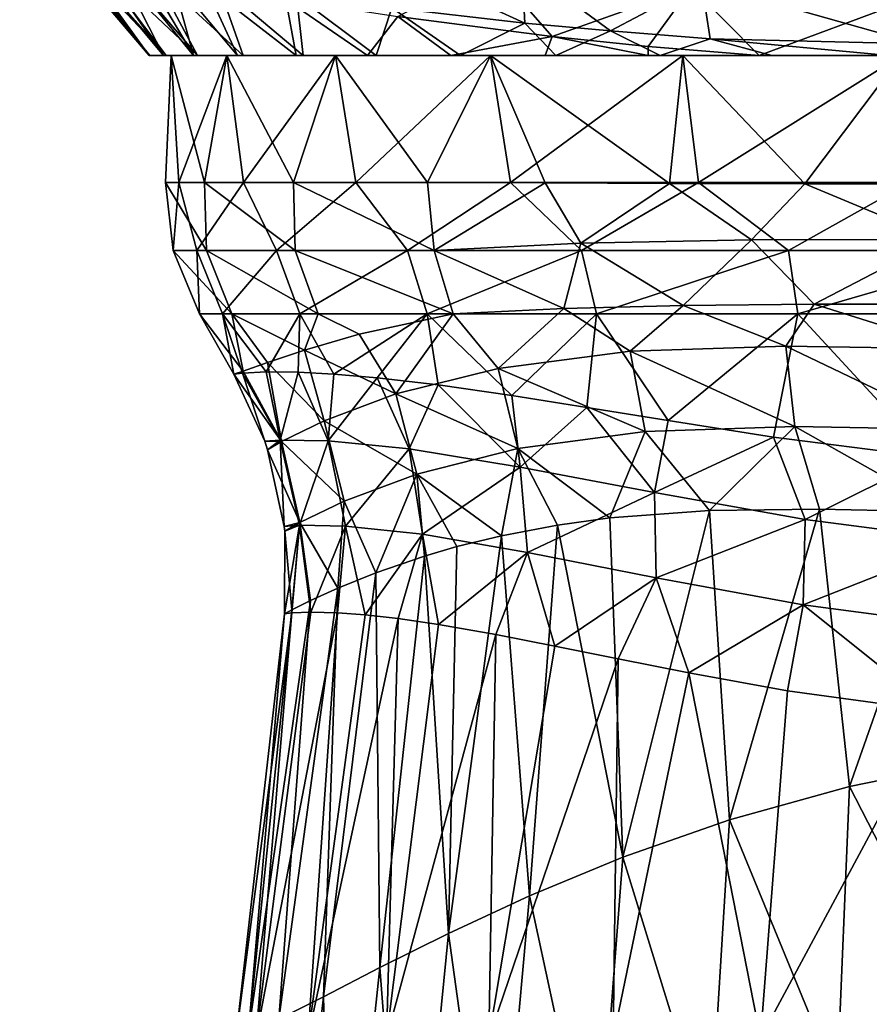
# Model space of a CAD drawing. Header units: millimetres. Extents: x -110 to 119, y -127 to 212.
# Tile 70 of 186: x -17 to -4, y -37 to -22. Entities that reach past the tile are written whole.
import ezdxf

# ---------------------------------------------------------------- set-up
doc = ezdxf.new("R2010")
doc.units = ezdxf.units.MM
doc.header["$LTSCALE"] = 26.699852
for name, color, linetype in [('132', 7, 'CONTINUOUS'), ('133', 7, 'CONTINUOUS'), ('135', 7, 'CONTINUOUS'), ('136', 7, 'CONTINUOUS'), ('139', 7, 'CONTINUOUS'), ('140', 7, 'CONTINUOUS'), ('75', 7, 'CONTINUOUS'), ('76', 7, 'CONTINUOUS'), ('78', 7, 'CONTINUOUS'), ('79', 7, 'CONTINUOUS'), ('83', 7, 'CONTINUOUS'), ('88', 7, 'CONTINUOUS'), ('94', 7, 'CONTINUOUS')]:
    doc.layers.add(name, color=color, linetype=linetype)

msp = doc.modelspace()

# ---------------------------------------------------------------- linework, layer by layer
at = {"layer": '132', "color": 7, "linetype": 'CONTINUOUS', "true_color": 0xa2afbf}
for points in [[(-14.642, -23, 1.778), (-14.642, -23, -1.778), (-14.726, -24.928, 0.848), (-14.642, -23, 1.778)], [(-14.726, -24.928, 0.848), (-14.642, -23, -1.778), (-14.524, -24.928, -2.57), (-14.726, -24.928, 0.848)], [(-14.134, -24.928, 4.219), (-14.642, -23, 1.778), (-14.726, -24.928, 0.848), (-14.134, -24.928, 4.219)], [(-14.642, -23, -1.778), (-13.791, -23, -5.23), (-14.524, -24.928, -2.57), (-14.642, -23, -1.778)], [(-13.791, -23, 5.23), (-14.642, -23, 1.778), (-14.134, -24.928, 4.219), (-13.791, -23, 5.23)], [(-14.524, -24.928, -2.57), (-13.791, -23, -5.23), (-13.541, -24.928, -5.849), (-14.524, -24.928, -2.57)], [(-12.78, -24.928, 7.364), (-13.791, -23, 5.23), (-14.134, -24.928, 4.219), (-12.78, -24.928, 7.364)], [(-13.791, -23, -5.23), (-12.139, -23, -8.379), (-13.541, -24.928, -5.849), (-13.791, -23, -5.23)], [(-12.139, -23, 8.379), (-13.791, -23, 5.23), (-12.78, -24.928, 7.364), (-12.139, -23, 8.379)], [(-13.541, -24.928, -5.849), (-12.139, -23, -8.379), (-11.828, -24.928, -8.813), (-13.541, -24.928, -5.849)], [(-10.739, -24.928, 10.112), (-12.139, -23, 8.379), (-12.78, -24.928, 7.364), (-10.739, -24.928, 10.112)], [(-12.139, -23, -8.379), (-9.781, -23, -11.041), (-11.828, -24.928, -8.813), (-12.139, -23, -8.379)], [(-9.781, -23, 11.041), (-12.139, -23, 8.379), (-10.739, -24.928, 10.112), (-9.781, -23, 11.041)], [(-11.828, -24.928, -8.813), (-9.781, -23, -11.041), (-9.478, -24.928, -11.302), (-11.828, -24.928, -8.813)], [(-8.949, -24.935, 11.725), (-9.781, -23, 11.041), (-10.739, -24.928, 10.112), (-8.949, -24.935, 11.725)], [(-9.781, -23, -11.041), (-6.855, -23, -13.06), (-9.478, -24.928, -11.302), (-9.781, -23, -11.041)], [(-6.855, -23, 13.06), (-9.781, -23, 11.041), (-7.058, -24.946, 12.952), (-6.855, -23, 13.06)], [(-7.058, -24.946, 12.952), (-9.781, -23, 11.041), (-8.949, -24.935, 11.725), (-7.058, -24.946, 12.952)], [(-9.478, -24.928, -11.302), (-6.855, -23, -13.06), (-6.617, -24.928, -13.182), (-9.478, -24.928, -11.302)], [(-5, -24.952, 13.877), (-6.855, -23, 13.06), (-7.058, -24.946, 12.952), (-5, -24.952, 13.877)], [(-6.855, -23, -13.06), (-3.53, -23, -14.321), (-6.617, -24.928, -13.182), (-6.855, -23, -13.06)], [(-3.53, -23, 14.321), (-6.855, -23, 13.06), (-5, -24.952, 13.877), (-3.53, -23, 14.321)], [(-6.617, -24.928, -13.182), (-3.53, -23, -14.321), (-3.4, -24.928, -14.353), (-6.617, -24.928, -13.182)], [(-2.825, -24.953, 14.477), (-3.53, -23, 14.321), (-5, -24.952, 13.877), (-2.825, -24.953, 14.477)]]:
    msp.add_3dface(points, dxfattribs=at)
at = {"layer": '133', "color": 7, "linetype": 'CONTINUOUS', "true_color": 0xa2afbf}
for points in [[(-13.716, -26.928, 3.731), (-14.211, -26.928, 0.295), (-13.543, -27.798, 2.143), (-13.716, -26.928, 3.731)], [(-13.859, -26.928, -3.159), (-13.684, -27.846, 0), (-14.211, -26.928, 0.295), (-13.859, -26.928, -3.159)], [(-14.211, -26.928, 0.295), (-13.684, -27.846, 0), (-13.543, -27.798, 2.143), (-14.211, -26.928, 0.295)], [(-13.553, -27.829, -1.961), (-13.684, -27.846, 0), (-13.859, -26.928, -3.159), (-13.553, -27.829, -1.961)], [(-13.195, -27.811, -3.7), (-13.553, -27.829, -1.961), (-13.859, -26.928, -3.159), (-13.195, -27.811, -3.7)], [(-12.68, -26.928, -6.424), (-13.195, -27.811, -3.7), (-13.859, -26.928, -3.159), (-12.68, -26.928, -6.424)], [(-12.612, -27.478, 5.836), (-13.716, -26.928, 3.731), (-13.172, -27.669, 4.071), (-12.612, -27.478, 5.836)], [(-12.402, -26.928, 6.945), (-13.716, -26.928, 3.731), (-12.612, -27.478, 5.836), (-12.402, -26.928, 6.945)], [(-13.172, -27.669, 4.071), (-13.716, -26.928, 3.731), (-13.543, -27.798, 2.143), (-13.172, -27.669, 4.071)], [(-12.707, -27.815, -5.125), (-13.195, -27.811, -3.7), (-12.68, -26.928, -6.424), (-12.707, -27.815, -5.125)], [(-12.165, -27.843, -6.27), (-12.707, -27.815, -5.125), (-12.68, -26.928, -6.424), (-12.165, -27.843, -6.27)], [(-10.744, -26.928, -9.306), (-12.165, -27.843, -6.27), (-12.68, -26.928, -6.424), (-10.744, -26.928, -9.306)], [(-11.778, -27.235, 7.636), (-12.402, -26.928, 6.945), (-12.612, -27.478, 5.836), (-11.778, -27.235, 7.636)], [(-10.349, -26.928, 9.744), (-12.402, -26.928, 6.945), (-11.778, -27.235, 7.636), (-10.349, -26.928, 9.744)], [(-11.503, -27.899, -7.355), (-12.165, -27.843, -6.27), (-10.744, -26.928, -9.306), (-11.503, -27.899, -7.355)], [(-10.575, -28.01, -8.535), (-11.503, -27.899, -7.355), (-10.744, -26.928, -9.306), (-10.575, -28.01, -8.535)], [(-9.457, -28.172, -9.629), (-10.575, -28.01, -8.535), (-10.744, -26.928, -9.306), (-9.457, -28.172, -9.629)], [(-8.168, -26.928, -11.633), (-9.457, -28.172, -9.629), (-10.744, -26.928, -9.306), (-8.168, -26.928, -11.633)], [(-8.313, -28.351, -10.5), (-9.457, -28.172, -9.629), (-8.168, -26.928, -11.633), (-8.313, -28.351, -10.5)], [(-7.079, -28.551, -11.233), (-8.313, -28.351, -10.5), (-8.168, -26.928, -11.633), (-7.079, -28.551, -11.233)], [(-5.104, -26.928, -13.266), (-7.079, -28.551, -11.233), (-8.168, -26.928, -11.633), (-5.104, -26.928, -13.266)], [(-5.475, -28.804, -11.936), (-7.079, -28.551, -11.233), (-5.104, -26.928, -13.266), (-5.475, -28.804, -11.936)], [(-3.093, -29.11, -12.58), (-5.475, -28.804, -11.936), (-5.104, -26.928, -13.266), (-3.093, -29.11, -12.58)], [(-1.736, -26.928, -14.108), (-3.093, -29.11, -12.58), (-5.104, -26.928, -13.266), (-1.736, -26.928, -14.108)]]:
    msp.add_3dface(points, dxfattribs=at)
at = {"layer": '135', "color": 7, "linetype": 'CONTINUOUS', "true_color": 0xa2afbf}
for points in [[(-13.684, -27.846, 0), (-13.553, -27.829, -1.961), (-13.217, -28.865, 0), (-13.684, -27.846, 0)], [(-13.553, -27.829, -1.961), (-13.195, -27.811, -3.7), (-12.982, -28.847, -2.546), (-13.553, -27.829, -1.961)], [(-13.217, -28.865, 0), (-13.553, -27.829, -1.961), (-12.982, -28.847, -2.546), (-13.217, -28.865, 0)], [(-13.195, -27.811, -3.7), (-12.707, -27.815, -5.125), (-12.982, -28.847, -2.546), (-13.195, -27.811, -3.7)], [(-12.982, -28.847, -2.546), (-12.707, -27.815, -5.125), (-12.25, -28.859, -4.987), (-12.982, -28.847, -2.546)], [(-12.707, -27.815, -5.125), (-12.165, -27.843, -6.27), (-12.25, -28.859, -4.987), (-12.707, -27.815, -5.125)], [(-12.165, -27.843, -6.27), (-11.503, -27.899, -7.355), (-12.25, -28.859, -4.987), (-12.165, -27.843, -6.27)], [(-12.25, -28.859, -4.987), (-11.503, -27.899, -7.355), (-11.016, -28.983, -7.202), (-12.25, -28.859, -4.987)], [(-11.503, -27.899, -7.355), (-10.575, -28.01, -8.535), (-11.016, -28.983, -7.202), (-11.503, -27.899, -7.355)], [(-11.016, -28.983, -7.202), (-10.575, -28.01, -8.535), (-9.328, -29.262, -9.071), (-11.016, -28.983, -7.202)], [(-10.575, -28.01, -8.535), (-9.457, -28.172, -9.629), (-9.328, -29.262, -9.071), (-10.575, -28.01, -8.535)], [(-9.457, -28.172, -9.629), (-8.313, -28.351, -10.5), (-9.328, -29.262, -9.071), (-9.457, -28.172, -9.629)], [(-9.328, -29.262, -9.071), (-8.313, -28.351, -10.5), (-7.285, -29.647, -10.526), (-9.328, -29.262, -9.071)], [(-8.313, -28.351, -10.5), (-7.079, -28.551, -11.233), (-7.285, -29.647, -10.526), (-8.313, -28.351, -10.5)], [(-7.079, -28.551, -11.233), (-5.475, -28.804, -11.936), (-7.285, -29.647, -10.526), (-7.079, -28.551, -11.233)], [(-13.217, -28.865, 0), (-12.982, -28.847, -2.546), (-13.172, -28.997, 0), (-13.217, -28.865, 0)], [(-13.172, -28.997, 0), (-12.982, -28.847, -2.546), (-12.919, -30.162, 0), (-13.172, -28.997, 0)], [(-12.919, -30.162, 0), (-12.982, -28.847, -2.546), (-12.689, -30.144, -2.501), (-12.919, -30.162, 0)], [(-12.982, -28.847, -2.546), (-12.25, -28.859, -4.987), (-12.689, -30.144, -2.501), (-12.982, -28.847, -2.546)], [(-12.689, -30.144, -2.501), (-12.25, -28.859, -4.987), (-11.985, -30.157, -4.863), (-12.689, -30.144, -2.501)], [(-12.25, -28.859, -4.987), (-11.016, -28.983, -7.202), (-11.985, -30.157, -4.863), (-12.25, -28.859, -4.987)], [(-7.285, -29.647, -10.526), (-5.475, -28.804, -11.936), (-4.991, -30.057, -11.541), (-7.285, -29.647, -10.526)], [(-5.475, -28.804, -11.936), (-3.093, -29.11, -12.58), (-4.991, -30.057, -11.541), (-5.475, -28.804, -11.936)], [(-11.985, -30.157, -4.863), (-11.016, -28.983, -7.202), (-10.815, -30.281, -6.99), (-11.985, -30.157, -4.863)], [(-11.016, -28.983, -7.202), (-9.328, -29.262, -9.071), (-10.815, -30.281, -6.99), (-11.016, -28.983, -7.202)], [(-4.991, -30.057, -11.541), (-3.093, -29.11, -12.58), (-2.537, -30.375, -12.131), (-4.991, -30.057, -11.541)], [(-10.815, -30.281, -6.99), (-9.328, -29.262, -9.071), (-9.218, -30.559, -8.796), (-10.815, -30.281, -6.99)], [(-9.328, -29.262, -9.071), (-7.285, -29.647, -10.526), (-9.218, -30.559, -8.796), (-9.328, -29.262, -9.071)], [(-9.218, -30.559, -8.796), (-7.285, -29.647, -10.526), (-7.262, -30.944, -10.228), (-9.218, -30.559, -8.796)], [(-7.285, -29.647, -10.526), (-4.991, -30.057, -11.541), (-7.262, -30.944, -10.228), (-7.285, -29.647, -10.526)], [(-7.262, -30.944, -10.228), (-4.991, -30.057, -11.541), (-5.024, -31.356, -11.254), (-7.262, -30.944, -10.228)], [(-4.991, -30.057, -11.541), (-2.537, -30.375, -12.131), (-5.024, -31.356, -11.254), (-4.991, -30.057, -11.541)], [(-12.919, -30.162, 0), (-12.689, -30.144, -2.501), (-12.912, -30.231, 0), (-12.919, -30.162, 0)], [(-12.804, -31.478, -1.76), (-12.915, -31.49), (-12.689, -30.144, -2.501), (-12.804, -31.478, -1.76)], [(-12.689, -30.144, -2.501), (-12.915, -31.49), (-12.912, -30.231, 0), (-12.689, -30.144, -2.501)], [(-12.517, -31.468, -3.264), (-12.804, -31.478, -1.76), (-12.689, -30.144, -2.501), (-12.517, -31.468, -3.264)], [(-12.517, -31.468, -3.264), (-12.689, -30.144, -2.501), (-11.985, -30.157, -4.863), (-12.517, -31.468, -3.264)], [(-12.108, -31.478, -4.556), (-12.517, -31.468, -3.264), (-11.985, -30.157, -4.863), (-12.108, -31.478, -4.556)], [(-11.689, -31.508, -5.522), (-12.108, -31.478, -4.556), (-11.985, -30.157, -4.863), (-11.689, -31.508, -5.522)], [(-11.689, -31.508, -5.522), (-11.985, -30.157, -4.863), (-10.815, -30.281, -6.99), (-11.689, -31.508, -5.522)], [(-11.188, -31.562, -6.435), (-11.689, -31.508, -5.522), (-10.815, -30.281, -6.99), (-11.188, -31.562, -6.435)], [(-10.571, -31.652, -7.338), (-11.188, -31.562, -6.435), (-10.815, -30.281, -6.99), (-10.571, -31.652, -7.338)], [(-10.571, -31.652, -7.338), (-10.815, -30.281, -6.99), (-9.218, -30.559, -8.796), (-10.571, -31.652, -7.338)], [(-5.024, -31.356, -11.254), (-2.537, -30.375, -12.131), (-2.576, -31.679, -11.868), (-5.024, -31.356, -11.254)], [(-9.701, -31.807, -8.349), (-10.571, -31.652, -7.338), (-9.218, -30.559, -8.796), (-9.701, -31.807, -8.349)], [(-8.802, -31.981, -9.179), (-9.701, -31.807, -8.349), (-9.218, -30.559, -8.796), (-8.802, -31.981, -9.179)], [(-8.802, -31.981, -9.179), (-9.218, -30.559, -8.796), (-7.262, -30.944, -10.228), (-8.802, -31.981, -9.179)], [(-7.839, -32.175, -9.897), (-8.802, -31.981, -9.179), (-7.262, -30.944, -10.228), (-7.839, -32.175, -9.897)], [(-6.763, -32.388, -10.535), (-7.839, -32.175, -9.897), (-7.262, -30.944, -10.228), (-6.763, -32.388, -10.535)], [(-6.763, -32.388, -10.535), (-7.262, -30.944, -10.228), (-5.024, -31.356, -11.254), (-6.763, -32.388, -10.535)], [(-5.261, -32.66, -11.205), (-6.763, -32.388, -10.535), (-5.024, -31.356, -11.254), (-5.261, -32.66, -11.205)], [(-2.999, -32.97, -11.833), (-5.261, -32.66, -11.205), (-5.024, -31.356, -11.254), (-2.999, -32.97, -11.833)], [(-2.999, -32.97, -11.833), (-5.024, -31.356, -11.254), (-2.576, -31.679, -11.868), (-2.999, -32.97, -11.833)]]:
    msp.add_3dface(points, dxfattribs=at)
at = {"layer": '136', "color": 7, "linetype": 'CONTINUOUS', "true_color": 0xa2afbf}
for points in [[(-8.665, -26.844, 11.332), (-7.658, -27.498, 11.687), (-6.849, -26.799, 12.547), (-8.665, -26.844, 11.332)], [(-7.658, -27.498, 11.687), (-5.289, -27.42, 12.987), (-6.849, -26.799, 12.547), (-7.658, -27.498, 11.687)], [(-6.849, -26.799, 12.547), (-5.289, -27.42, 12.987), (-4.854, -26.781, 13.459), (-6.849, -26.799, 12.547)], [(-5.289, -27.42, 12.987), (-2.694, -27.461, 13.749), (-4.854, -26.781, 13.459), (-5.289, -27.42, 12.987)], [(-4.854, -26.781, 13.459), (-2.694, -27.461, 13.749), (-2.739, -26.779, 14.044), (-4.854, -26.781, 13.459)], [(-10.349, -26.928, 9.744), (-11.778, -27.235, 7.636), (-11.22, -28.147, 7.715), (-10.349, -26.928, 9.744)], [(-9.662, -27.76, 9.891), (-10.349, -26.928, 9.744), (-11.22, -28.147, 7.715), (-9.662, -27.76, 9.891)], [(-10.349, -26.928, 9.744), (-9.662, -27.76, 9.891), (-8.665, -26.844, 11.332), (-10.349, -26.928, 9.744)], [(-9.662, -27.76, 9.891), (-7.658, -27.498, 11.687), (-8.665, -26.844, 11.332), (-9.662, -27.76, 9.891)], [(-11.778, -27.235, 7.636), (-12.612, -27.478, 5.836), (-11.22, -28.147, 7.715), (-11.778, -27.235, 7.636)], [(-12.612, -27.478, 5.836), (-13.172, -27.669, 4.071), (-12.314, -28.556, 5.278), (-12.612, -27.478, 5.836)], [(-11.22, -28.147, 7.715), (-12.612, -27.478, 5.836), (-12.314, -28.556, 5.278), (-11.22, -28.147, 7.715)], [(-7.658, -27.498, 11.687), (-9.662, -27.76, 9.891), (-7.429, -28.716, 11.452), (-7.658, -27.498, 11.687)], [(-5.289, -27.42, 12.987), (-7.658, -27.498, 11.687), (-5.152, -28.64, 12.7), (-5.289, -27.42, 12.987)], [(-5.152, -28.64, 12.7), (-7.658, -27.498, 11.687), (-7.429, -28.716, 11.452), (-5.152, -28.64, 12.7)], [(-2.638, -28.685, 13.449), (-5.289, -27.42, 12.987), (-5.152, -28.64, 12.7), (-2.638, -28.685, 13.449)], [(-2.694, -27.461, 13.749), (-5.289, -27.42, 12.987), (-2.638, -28.685, 13.449), (-2.694, -27.461, 13.749)], [(-13.172, -27.669, 4.071), (-13.543, -27.798, 2.143), (-12.959, -28.871, 2.678), (-13.172, -27.669, 4.071)], [(-12.314, -28.556, 5.278), (-13.172, -27.669, 4.071), (-12.959, -28.871, 2.678), (-12.314, -28.556, 5.278)], [(-13.543, -27.798, 2.143), (-13.684, -27.846, 0), (-12.959, -28.871, 2.678), (-13.543, -27.798, 2.143)], [(-13.684, -27.846, 0), (-13.217, -28.865, 0), (-12.959, -28.871, 2.678), (-13.684, -27.846, 0)], [(-9.662, -27.76, 9.891), (-11.22, -28.147, 7.715), (-9.364, -28.977, 9.744), (-9.662, -27.76, 9.891)], [(-7.429, -28.716, 11.452), (-9.662, -27.76, 9.891), (-9.364, -28.977, 9.744), (-7.429, -28.716, 11.452)], [(-11.22, -28.147, 7.715), (-12.314, -28.556, 5.278), (-10.9, -29.365, 7.653), (-11.22, -28.147, 7.715)], [(-9.364, -28.977, 9.744), (-11.22, -28.147, 7.715), (-10.9, -29.365, 7.653), (-9.364, -28.977, 9.744)], [(-12.314, -28.556, 5.278), (-12.959, -28.871, 2.678), (-12.008, -29.779, 5.27), (-12.314, -28.556, 5.278)], [(-10.9, -29.365, 7.653), (-12.314, -28.556, 5.278), (-12.008, -29.779, 5.27), (-10.9, -29.365, 7.653)], [(-7.967, -30.031, 10.972), (-7.429, -28.716, 11.452), (-9.364, -28.977, 9.744), (-7.967, -30.031, 10.972)], [(-7.967, -30.031, 10.972), (-6.448, -29.92, 12.001), (-7.429, -28.716, 11.452), (-7.967, -30.031, 10.972)], [(-6.448, -29.92, 12.001), (-5.152, -28.64, 12.7), (-7.429, -28.716, 11.452), (-6.448, -29.92, 12.001)], [(-6.448, -29.92, 12.001), (-4.777, -29.899, 12.791), (-5.152, -28.64, 12.7), (-6.448, -29.92, 12.001)], [(-4.777, -29.899, 12.791), (-2.85, -29.937, 13.362), (-5.152, -28.64, 12.7), (-4.777, -29.899, 12.791)], [(-2.85, -29.937, 13.362), (-2.638, -28.685, 13.449), (-5.152, -28.64, 12.7), (-2.85, -29.937, 13.362)], [(-13.217, -28.865, 0), (-13.172, -28.997, 0), (-12.959, -28.871, 2.678), (-13.217, -28.865, 0)], [(-12.959, -28.871, 2.678), (-13.172, -28.997, 0), (-12.683, -30.102, 2.68), (-12.959, -28.871, 2.678)], [(-12.008, -29.779, 5.27), (-12.959, -28.871, 2.678), (-12.683, -30.102, 2.68), (-12.008, -29.779, 5.27)], [(-13.172, -28.997, 0), (-12.919, -30.162, 0), (-12.683, -30.102, 2.68), (-13.172, -28.997, 0)], [(-9.613, -30.304, 9.376), (-9.364, -28.977, 9.744), (-10.9, -29.365, 7.653), (-9.613, -30.304, 9.376)], [(-9.613, -30.304, 9.376), (-8.761, -30.142, 10.278), (-9.364, -28.977, 9.744), (-9.613, -30.304, 9.376)], [(-8.761, -30.142, 10.278), (-7.967, -30.031, 10.972), (-9.364, -28.977, 9.744), (-8.761, -30.142, 10.278)], [(-11.525, -30.866, 6.371), (-10.9, -29.365, 7.653), (-12.008, -29.779, 5.27), (-11.525, -30.866, 6.371)], [(-11.525, -30.866, 6.371), (-10.786, -30.612, 7.756), (-10.9, -29.365, 7.653), (-11.525, -30.866, 6.371)], [(-10.786, -30.612, 7.756), (-10.292, -30.469, 8.504), (-10.9, -29.365, 7.653), (-10.786, -30.612, 7.756)], [(-10.292, -30.469, 8.504), (-9.613, -30.304, 9.376), (-10.9, -29.365, 7.653), (-10.292, -30.469, 8.504)], [(-12.103, -31.099, 4.918), (-12.008, -29.779, 5.27), (-12.683, -30.102, 2.68), (-12.103, -31.099, 4.918)], [(-12.103, -31.099, 4.918), (-11.525, -30.866, 6.371), (-12.008, -29.779, 5.27), (-12.103, -31.099, 4.918)], [(-12.919, -30.162, 0), (-12.912, -30.231, 0), (-12.683, -30.102, 2.68), (-12.919, -30.162, 0)], [(-12.912, -30.231, 0), (-12.805, -31.43, 1.817), (-12.683, -30.102, 2.68), (-12.912, -30.231, 0)], [(-12.805, -31.43, 1.817), (-12.518, -31.288, 3.451), (-12.683, -30.102, 2.68), (-12.805, -31.43, 1.817)], [(-12.518, -31.288, 3.451), (-12.103, -31.099, 4.918), (-12.683, -30.102, 2.68), (-12.518, -31.288, 3.451)], [(-12.915, -31.49), (-12.805, -31.43, 1.817), (-12.912, -30.231, 0), (-12.915, -31.49)]]:
    msp.add_3dface(points, dxfattribs=at)
at = {"layer": '139', "color": 7, "linetype": 'CONTINUOUS', "true_color": 0xa2afbf}
for points in [[(-14.134, -24.928, 4.219), (-14.726, -24.928, 0.848), (-14.101, -25.963, 3.836), (-14.134, -24.928, 4.219)], [(-14.726, -24.928, 0.848), (-14.524, -24.928, -2.57), (-14.611, -25.963, 0.303), (-14.726, -24.928, 0.848)], [(-14.726, -24.928, 0.848), (-14.611, -25.963, 0.303), (-14.101, -25.963, 3.836), (-14.726, -24.928, 0.848)], [(-14.524, -24.928, -2.57), (-14.248, -25.963, -3.247), (-14.611, -25.963, 0.303), (-14.524, -24.928, -2.57)], [(-14.524, -24.928, -2.57), (-13.541, -24.928, -5.849), (-14.248, -25.963, -3.247), (-14.524, -24.928, -2.57)], [(-13.541, -24.928, -5.849), (-13.036, -25.963, -6.605), (-14.248, -25.963, -3.247), (-13.541, -24.928, -5.849)], [(-12.78, -24.928, 7.364), (-14.134, -24.928, 4.219), (-12.751, -25.963, 7.14), (-12.78, -24.928, 7.364)], [(-14.134, -24.928, 4.219), (-14.101, -25.963, 3.836), (-12.751, -25.963, 7.14), (-14.134, -24.928, 4.219)], [(-13.541, -24.928, -5.849), (-11.828, -24.928, -8.813), (-13.036, -25.963, -6.605), (-13.541, -24.928, -5.849)], [(-11.828, -24.928, -8.813), (-11.046, -25.963, -9.568), (-13.036, -25.963, -6.605), (-11.828, -24.928, -8.813)], [(-10.739, -24.928, 10.112), (-12.78, -24.928, 7.364), (-10.639, -25.963, 10.018), (-10.739, -24.928, 10.112)], [(-12.78, -24.928, 7.364), (-12.751, -25.963, 7.14), (-10.639, -25.963, 10.018), (-12.78, -24.928, 7.364)], [(-11.828, -24.928, -8.813), (-9.478, -24.928, -11.302), (-11.046, -25.963, -9.568), (-11.828, -24.928, -8.813)], [(-9.478, -24.928, -11.302), (-8.397, -25.963, -11.96), (-11.046, -25.963, -9.568), (-9.478, -24.928, -11.302)], [(-9.478, -24.928, -11.302), (-6.617, -24.928, -13.182), (-8.397, -25.963, -11.96), (-9.478, -24.928, -11.302)], [(-6.617, -24.928, -13.182), (-5.247, -25.963, -13.639), (-8.397, -25.963, -11.96), (-6.617, -24.928, -13.182)], [(-6.617, -24.928, -13.182), (-3.4, -24.928, -14.353), (-5.247, -25.963, -13.639), (-6.617, -24.928, -13.182)], [(-3.4, -24.928, -14.353), (-1.785, -25.963, -14.504), (-5.247, -25.963, -13.639), (-3.4, -24.928, -14.353)], [(-14.611, -25.963, 0.303), (-13.716, -26.928, 3.731), (-14.101, -25.963, 3.836), (-14.611, -25.963, 0.303)], [(-14.248, -25.963, -3.247), (-14.211, -26.928, 0.295), (-14.611, -25.963, 0.303), (-14.248, -25.963, -3.247)], [(-14.211, -26.928, 0.295), (-13.716, -26.928, 3.731), (-14.611, -25.963, 0.303), (-14.211, -26.928, 0.295)], [(-13.036, -25.963, -6.605), (-13.859, -26.928, -3.159), (-14.248, -25.963, -3.247), (-13.036, -25.963, -6.605)], [(-13.859, -26.928, -3.159), (-14.211, -26.928, 0.295), (-14.248, -25.963, -3.247), (-13.859, -26.928, -3.159)], [(-14.101, -25.963, 3.836), (-12.402, -26.928, 6.945), (-12.751, -25.963, 7.14), (-14.101, -25.963, 3.836)], [(-13.716, -26.928, 3.731), (-12.402, -26.928, 6.945), (-14.101, -25.963, 3.836), (-13.716, -26.928, 3.731)], [(-12.68, -26.928, -6.424), (-13.859, -26.928, -3.159), (-13.036, -25.963, -6.605), (-12.68, -26.928, -6.424)], [(-11.046, -25.963, -9.568), (-12.68, -26.928, -6.424), (-13.036, -25.963, -6.605), (-11.046, -25.963, -9.568)], [(-12.751, -25.963, 7.14), (-10.349, -26.928, 9.744), (-10.639, -25.963, 10.018), (-12.751, -25.963, 7.14)], [(-12.402, -26.928, 6.945), (-10.349, -26.928, 9.744), (-12.751, -25.963, 7.14), (-12.402, -26.928, 6.945)], [(-10.744, -26.928, -9.306), (-12.68, -26.928, -6.424), (-11.046, -25.963, -9.568), (-10.744, -26.928, -9.306)], [(-8.397, -25.963, -11.96), (-10.744, -26.928, -9.306), (-11.046, -25.963, -9.568), (-8.397, -25.963, -11.96)], [(-8.168, -26.928, -11.633), (-10.744, -26.928, -9.306), (-8.397, -25.963, -11.96), (-8.168, -26.928, -11.633)], [(-5.247, -25.963, -13.639), (-8.168, -26.928, -11.633), (-8.397, -25.963, -11.96), (-5.247, -25.963, -13.639)], [(-5.104, -26.928, -13.266), (-8.168, -26.928, -11.633), (-5.247, -25.963, -13.639), (-5.104, -26.928, -13.266)], [(-1.785, -25.963, -14.504), (-5.104, -26.928, -13.266), (-5.247, -25.963, -13.639), (-1.785, -25.963, -14.504)], [(-1.736, -26.928, -14.108), (-5.104, -26.928, -13.266), (-1.785, -25.963, -14.504), (-1.736, -26.928, -14.108)]]:
    msp.add_3dface(points, dxfattribs=at)
at = {"layer": '140', "color": 7, "linetype": 'CONTINUOUS', "true_color": 0xa2afbf}
for points in [[(-8.949, -24.935, 11.725), (-10.739, -24.928, 10.112), (-10.639, -25.963, 10.018), (-8.949, -24.935, 11.725)], [(-8.949, -24.935, 11.725), (-10.639, -25.963, 10.018), (-8.407, -25.852, 11.991), (-8.949, -24.935, 11.725)], [(-7.058, -24.946, 12.952), (-8.949, -24.935, 11.725), (-8.407, -25.852, 11.991), (-7.058, -24.946, 12.952)], [(-7.058, -24.946, 12.952), (-8.407, -25.852, 11.991), (-5.811, -25.803, 13.457), (-7.058, -24.946, 12.952)], [(-5, -24.952, 13.877), (-7.058, -24.946, 12.952), (-5.811, -25.803, 13.457), (-5, -24.952, 13.877)], [(-5, -24.952, 13.877), (-5.811, -25.803, 13.457), (-2.967, -25.795, 14.357), (-5, -24.952, 13.877)], [(-2.825, -24.953, 14.477), (-5, -24.952, 13.877), (-2.967, -25.795, 14.357), (-2.825, -24.953, 14.477)], [(-10.639, -25.963, 10.018), (-8.665, -26.844, 11.332), (-8.407, -25.852, 11.991), (-10.639, -25.963, 10.018)], [(-8.665, -26.844, 11.332), (-6.849, -26.799, 12.547), (-8.407, -25.852, 11.991), (-8.665, -26.844, 11.332)], [(-8.407, -25.852, 11.991), (-6.849, -26.799, 12.547), (-5.811, -25.803, 13.457), (-8.407, -25.852, 11.991)], [(-6.849, -26.799, 12.547), (-4.854, -26.781, 13.459), (-5.811, -25.803, 13.457), (-6.849, -26.799, 12.547)], [(-5.811, -25.803, 13.457), (-4.854, -26.781, 13.459), (-2.967, -25.795, 14.357), (-5.811, -25.803, 13.457)], [(-4.854, -26.781, 13.459), (-2.739, -26.779, 14.044), (-2.967, -25.795, 14.357), (-4.854, -26.781, 13.459)], [(-10.349, -26.928, 9.744), (-8.665, -26.844, 11.332), (-10.639, -25.963, 10.018), (-10.349, -26.928, 9.744)]]:
    msp.add_3dface(points, dxfattribs=at)
at = {"layer": '75', "color": 7, "linetype": 'CONTINUOUS', "true_color": 0xa2afbf}
for points in [[(-14.976, -23, -0.838), (-14.755, -23, -2.702), (-14.964, -23, 1.035), (-14.976, -23, -0.838)], [(-14.964, -23, 1.035), (-14.755, -23, -2.702), (-14.718, -23, 2.895), (-14.964, -23, 1.035)], [(-14.755, -23, -2.702), (-14.302, -23, -4.521), (-14.718, -23, 2.895), (-14.755, -23, -2.702)], [(-14.718, -23, 2.895), (-14.302, -23, -4.521), (-14.241, -23, 4.711), (-14.718, -23, 2.895)], [(-14.302, -23, -4.521), (-13.628, -23, -6.268), (-14.241, -23, 4.711), (-14.302, -23, -4.521)], [(-14.241, -23, 4.711), (-13.628, -23, -6.268), (-13.543, -23, 6.448), (-14.241, -23, 4.711)], [(-13.628, -23, -6.268), (-12.737, -23, -7.922), (-13.543, -23, 6.448), (-13.628, -23, -6.268)], [(-13.543, -23, 6.448), (-12.737, -23, -7.922), (-12.631, -23, 8.091), (-13.543, -23, 6.448)], [(-11.651, -23, -9.447), (-12.5, -23), (-12.737, -23, -7.922), (-11.651, -23, -9.447)], [(-12.737, -23, -7.922), (-12.5, -23), (-12.631, -23, 8.091), (-12.737, -23, -7.922)], [(-12.5, -23), (-12.074, -23, 3.233), (-12.631, -23, 8.091), (-12.5, -23)], [(-12.631, -23, 8.091), (-12.074, -23, 3.233), (-11.523, -23, 9.603), (-12.631, -23, 8.091)], [(-12.074, -23, -3.233), (-12.5, -23), (-11.651, -23, -9.447), (-12.074, -23, -3.233)], [(-12.074, -23, 3.233), (-10.826, -23, 6.248), (-11.523, -23, 9.603), (-12.074, -23, 3.233)], [(-10.826, -23, -6.248), (-12.074, -23, -3.233), (-11.651, -23, -9.447), (-10.826, -23, -6.248)], [(-10.382, -23, -10.827), (-10.826, -23, -6.248), (-11.651, -23, -9.447), (-10.382, -23, -10.827)], [(-11.523, -23, 9.603), (-10.826, -23, 6.248), (-10.236, -23, 10.965), (-11.523, -23, 9.603)], [(-10.826, -23, 6.248), (-8.838, -23, 8.838), (-10.236, -23, 10.965), (-10.826, -23, 6.248)], [(-8.838, -23, -8.838), (-10.826, -23, -6.248), (-8.948, -23, -12.039), (-8.838, -23, -8.838)], [(-8.948, -23, -12.039), (-10.826, -23, -6.248), (-10.382, -23, -10.827), (-8.948, -23, -12.039)], [(-10.236, -23, 10.965), (-8.838, -23, 8.838), (-8.785, -23, 12.158), (-10.236, -23, 10.965)], [(-7.383, -23, -13.057), (-8.838, -23, -8.838), (-8.948, -23, -12.039), (-7.383, -23, -13.057)], [(-8.838, -23, 8.838), (-6.248, -23, 10.826), (-8.785, -23, 12.158), (-8.838, -23, 8.838)], [(-6.248, -23, -10.826), (-8.838, -23, -8.838), (-7.383, -23, -13.057), (-6.248, -23, -10.826)], [(-8.785, -23, 12.158), (-6.248, -23, 10.826), (-7.2, -23, 13.158), (-8.785, -23, 12.158)], [(-5.691, -23, -13.879), (-6.248, -23, -10.826), (-7.383, -23, -13.057), (-5.691, -23, -13.879)], [(-7.2, -23, 13.158), (-6.248, -23, 10.826), (-5.503, -23, 13.954), (-7.2, -23, 13.158)], [(-6.248, -23, 10.826), (-3.233, -23, 12.074), (-5.503, -23, 13.954), (-6.248, -23, 10.826)], [(-3.233, -23, -12.074), (-6.248, -23, -10.826), (-5.691, -23, -13.879), (-3.233, -23, -12.074)], [(-2.928, -23, -14.705), (-3.233, -23, -12.074), (-5.691, -23, -13.879), (-2.928, -23, -14.705)], [(-5.503, -23, 13.954), (-3.233, -23, 12.074), (-3.715, -23, 14.532), (-5.503, -23, 13.954)]]:
    msp.add_3dface(points, dxfattribs=at)
at = {"layer": '76', "color": 7, "linetype": 'CONTINUOUS', "true_color": 0xa2afbf}
for points in [[(-14.976, -23, -0.838), (-14.964, -23, 1.035), (-16.944, -20.681, -0.243), (-14.976, -23, -0.838)], [(-16.829, -20.717, -1.71), (-14.976, -23, -0.838), (-16.944, -20.681, -0.243), (-16.829, -20.717, -1.71)], [(-16.944, -20.681, -0.243), (-14.964, -23, 1.035), (-16.936, -20.692, -0.122), (-16.944, -20.681, -0.243)], [(-16.936, -20.692, -0.122), (-14.964, -23, 1.035), (-16.926, -20.705), (-16.936, -20.692, -0.122)], [(-16.926, -20.705), (-14.964, -23, 1.035), (-16.592, -21.006, 1.646), (-16.926, -20.705)], [(-16.614, -20.854, -2.493), (-14.976, -23, -0.838), (-16.829, -20.717, -1.71), (-16.614, -20.854, -2.493)], [(-16.445, -20.964, -2.953), (-14.976, -23, -0.838), (-16.614, -20.854, -2.493), (-16.445, -20.964, -2.953)], [(-14.755, -23, -2.702), (-14.976, -23, -0.838), (-16.445, -20.964, -2.953), (-14.755, -23, -2.702)], [(-15.992, -21.235, -3.988), (-14.755, -23, -2.702), (-16.445, -20.964, -2.953), (-15.992, -21.235, -3.988)], [(-14.964, -23, 1.035), (-14.718, -23, 2.895), (-16.592, -21.006, 1.646), (-14.964, -23, 1.035)], [(-16.592, -21.006, 1.646), (-14.718, -23, 2.895), (-16.289, -21.217, 2.609), (-16.592, -21.006, 1.646)], [(-16.289, -21.217, 2.609), (-14.718, -23, 2.895), (-15.892, -21.434, 3.69), (-16.289, -21.217, 2.609)], [(-15.535, -21.468, -4.889), (-14.755, -23, -2.702), (-15.992, -21.235, -3.988), (-15.535, -21.468, -4.889)], [(-14.718, -23, 2.895), (-14.241, -23, 4.711), (-15.892, -21.434, 3.69), (-14.718, -23, 2.895)], [(-15.892, -21.434, 3.69), (-14.241, -23, 4.711), (-15.42, -21.618, 4.834), (-15.892, -21.434, 3.69)], [(-14.302, -23, -4.521), (-14.755, -23, -2.702), (-15.535, -21.468, -4.889), (-14.302, -23, -4.521)], [(-15.094, -21.651, -5.691), (-14.302, -23, -4.521), (-15.535, -21.468, -4.889), (-15.094, -21.651, -5.691)], [(-15.42, -21.618, 4.834), (-14.241, -23, 4.711), (-14.91, -21.742, 5.956), (-15.42, -21.618, 4.834)], [(-14.628, -21.803, -6.493), (-14.302, -23, -4.521), (-15.094, -21.651, -5.691), (-14.628, -21.803, -6.493)], [(-14.241, -23, 4.711), (-13.543, -23, 6.448), (-14.91, -21.742, 5.956), (-14.241, -23, 4.711)], [(-14.91, -21.742, 5.956), (-13.543, -23, 6.448), (-13.931, -21.904, 7.704), (-14.91, -21.742, 5.956)], [(-13.628, -23, -6.268), (-14.302, -23, -4.521), (-14.628, -21.803, -6.493), (-13.628, -23, -6.268)], [(-14.127, -21.92, -7.311), (-13.628, -23, -6.268), (-14.628, -21.803, -6.493), (-14.127, -21.92, -7.311)], [(-12.737, -23, -7.922), (-13.628, -23, -6.268), (-14.127, -21.92, -7.311), (-12.737, -23, -7.922)], [(-12.897, -22.139, -8.993), (-12.737, -23, -7.922), (-14.127, -21.92, -7.311), (-12.897, -22.139, -8.993)], [(-13.543, -23, 6.448), (-12.631, -23, 8.091), (-13.931, -21.904, 7.704), (-13.543, -23, 6.448)], [(-13.931, -21.904, 7.704), (-12.631, -23, 8.091), (-12.731, -22.083, 9.305), (-13.931, -21.904, 7.704)], [(-11.651, -23, -9.447), (-12.737, -23, -7.922), (-12.897, -22.139, -8.993), (-11.651, -23, -9.447)], [(-11.193, -22.406, -10.72), (-11.651, -23, -9.447), (-12.897, -22.139, -8.993), (-11.193, -22.406, -10.72)], [(-12.631, -23, 8.091), (-11.523, -23, 9.603), (-12.731, -22.083, 9.305), (-12.631, -23, 8.091)], [(-12.731, -22.083, 9.305), (-11.523, -23, 9.603), (-11.282, -22.275, 10.787), (-12.731, -22.083, 9.305)], [(-11.523, -23, 9.603), (-10.236, -23, 10.965), (-11.282, -22.275, 10.787), (-11.523, -23, 9.603)], [(-11.282, -22.275, 10.787), (-10.236, -23, 10.965), (-9.258, -22.504, 12.327), (-11.282, -22.275, 10.787)], [(-10.382, -23, -10.827), (-11.651, -23, -9.447), (-11.193, -22.406, -10.72), (-10.382, -23, -10.827)], [(-8.845, -22.71, -12.414), (-10.382, -23, -10.827), (-11.193, -22.406, -10.72), (-8.845, -22.71, -12.414)], [(-10.236, -23, 10.965), (-8.785, -23, 12.158), (-9.258, -22.504, 12.327), (-10.236, -23, 10.965)], [(-9.258, -22.504, 12.327), (-8.785, -23, 12.158), (-7.957, -22.625, 13.085), (-9.258, -22.504, 12.327)], [(-8.948, -23, -12.039), (-10.382, -23, -10.827), (-8.845, -22.71, -12.414), (-8.948, -23, -12.039)], [(-7.383, -23, -13.057), (-8.948, -23, -12.039), (-8.845, -22.71, -12.414), (-7.383, -23, -13.057)], [(-7.38, -22.861, -13.193), (-7.383, -23, -13.057), (-8.845, -22.71, -12.414), (-7.38, -22.861, -13.193)], [(-8.785, -23, 12.158), (-7.2, -23, 13.158), (-7.957, -22.625, 13.085), (-8.785, -23, 12.158)], [(-7.957, -22.625, 13.085), (-7.2, -23, 13.158), (-6.438, -22.744, 13.786), (-7.957, -22.625, 13.085)], [(-7.2, -23, 13.158), (-5.503, -23, 13.954), (-6.438, -22.744, 13.786), (-7.2, -23, 13.158)], [(-5.503, -23, 13.954), (-3.715, -23, 14.532), (-6.438, -22.744, 13.786), (-5.503, -23, 13.954)], [(-6.438, -22.744, 13.786), (-3.715, -23, 14.532), (-3.275, -22.819, 14.794), (-6.438, -22.744, 13.786)], [(-5.691, -23, -13.879), (-7.383, -23, -13.057), (-7.38, -22.861, -13.193), (-5.691, -23, -13.879)]]:
    msp.add_3dface(points, dxfattribs=at)
at = {"layer": '78', "color": 7, "linetype": 'CONTINUOUS', "true_color": 0xa2afbf}
for points in [[(-6.438, -22.744, 13.786), (-3.275, -22.819, 14.794), (-6.572, -21.89, 14.326), (-6.438, -22.744, 13.786)], [(-3.275, -22.819, 14.794), (-3.335, -22.306, 15.155), (-6.572, -21.89, 14.326), (-3.275, -22.819, 14.794)]]:
    msp.add_3dface(points, dxfattribs=at)
at = {"layer": '79', "color": 7, "linetype": 'CONTINUOUS', "true_color": 0xa2afbf}
for points in [[(-11.282, -22.275, 10.787), (-9.258, -22.504, 12.327), (-11.742, -21.367, 11.142), (-11.282, -22.275, 10.787)], [(-9.258, -22.504, 12.327), (-9.304, -21.631, 12.974), (-11.742, -21.367, 11.142), (-9.258, -22.504, 12.327)], [(-9.258, -22.504, 12.327), (-7.957, -22.625, 13.085), (-9.304, -21.631, 12.974), (-9.258, -22.504, 12.327)], [(-7.957, -22.625, 13.085), (-6.572, -21.89, 14.326), (-9.304, -21.631, 12.974), (-7.957, -22.625, 13.085)], [(-7.957, -22.625, 13.085), (-6.438, -22.744, 13.786), (-6.572, -21.89, 14.326), (-7.957, -22.625, 13.085)]]:
    msp.add_3dface(points, dxfattribs=at)
at = {"layer": '83', "color": 7, "linetype": 'CONTINUOUS', "true_color": 0xa2afbf}
for points in [[(-8.845, -22.71, -12.414), (-11.193, -22.406, -10.72), (-9.761, -21.659, -12.563), (-8.845, -22.71, -12.414)], [(-6.722, -21.956, -14.143), (-8.845, -22.71, -12.414), (-9.761, -21.659, -12.563), (-6.722, -21.956, -14.143)], [(-7.38, -22.861, -13.193), (-8.845, -22.71, -12.414), (-6.722, -21.956, -14.143), (-7.38, -22.861, -13.193)], [(-5.691, -23, -13.879), (-7.38, -22.861, -13.193), (-6.722, -21.956, -14.143), (-5.691, -23, -13.879)], [(-3.426, -22.154, -15.109), (-5.691, -23, -13.879), (-6.722, -21.956, -14.143), (-3.426, -22.154, -15.109)], [(-2.928, -23, -14.705), (-5.691, -23, -13.879), (-3.426, -22.154, -15.109), (-2.928, -23, -14.705)]]:
    msp.add_3dface(points, dxfattribs=at)
at = {"layer": '88', "color": 7, "linetype": 'CONTINUOUS', "true_color": 0xa2afbf}
for points in [[(-13.654, -37.949), (-12.915, -31.49), (-12.804, -31.478, -1.76), (-13.654, -37.949)], [(-13.353, -37.946, -3.016), (-13.654, -37.949), (-12.804, -31.478, -1.76), (-13.353, -37.946, -3.016)], [(-12.108, -31.478, -4.556), (-13.353, -37.946, -3.016), (-12.517, -31.468, -3.264), (-12.108, -31.478, -4.556)], [(-12.517, -31.468, -3.264), (-13.353, -37.946, -3.016), (-12.804, -31.478, -1.76), (-12.517, -31.468, -3.264)], [(-12.558, -37.946, -5.537), (-13.353, -37.946, -3.016), (-12.108, -31.478, -4.556), (-12.558, -37.946, -5.537)], [(-11.689, -31.508, -5.522), (-12.558, -37.946, -5.537), (-12.108, -31.478, -4.556), (-11.689, -31.508, -5.522)], [(-11.188, -31.562, -6.435), (-12.558, -37.946, -5.537), (-11.689, -31.508, -5.522), (-11.188, -31.562, -6.435)], [(-11.363, -37.946, -7.658), (-12.558, -37.946, -5.537), (-11.188, -31.562, -6.435), (-11.363, -37.946, -7.658)], [(-10.571, -31.652, -7.338), (-11.363, -37.946, -7.658), (-11.188, -31.562, -6.435), (-10.571, -31.652, -7.338)], [(-9.701, -31.807, -8.349), (-11.363, -37.946, -7.658), (-10.571, -31.652, -7.338), (-9.701, -31.807, -8.349)], [(-9.808, -37.946, -9.419), (-11.363, -37.946, -7.658), (-9.701, -31.807, -8.349), (-9.808, -37.946, -9.419)], [(-8.802, -31.981, -9.179), (-9.808, -37.946, -9.419), (-9.701, -31.807, -8.349), (-8.802, -31.981, -9.179)], [(-7.839, -32.175, -9.897), (-9.808, -37.946, -9.419), (-8.802, -31.981, -9.179), (-7.839, -32.175, -9.897)], [(-7.915, -37.946, -10.843), (-9.808, -37.946, -9.419), (-7.839, -32.175, -9.897), (-7.915, -37.946, -10.843)], [(-6.763, -32.388, -10.535), (-7.915, -37.946, -10.843), (-7.839, -32.175, -9.897), (-6.763, -32.388, -10.535)], [(-5.674, -37.946, -11.918), (-7.915, -37.946, -10.843), (-6.763, -32.388, -10.535), (-5.674, -37.946, -11.918)], [(-5.261, -32.66, -11.205), (-5.674, -37.946, -11.918), (-6.763, -32.388, -10.535), (-5.261, -32.66, -11.205)], [(-2.999, -32.97, -11.833), (-5.674, -37.946, -11.918), (-5.261, -32.66, -11.205), (-2.999, -32.97, -11.833)], [(-3.058, -37.946, -12.619), (-5.674, -37.946, -11.918), (-2.999, -32.97, -11.833), (-3.058, -37.946, -12.619)]]:
    msp.add_3dface(points, dxfattribs=at)
at = {"layer": '94', "color": 7, "linetype": 'CONTINUOUS', "true_color": 0xa2afbf}
for points in [[(-7.967, -30.031, 10.972), (-7.765, -35.193, 11.669), (-6.448, -29.92, 12.001), (-7.967, -30.031, 10.972)], [(-7.765, -35.193, 11.669), (-6.145, -34.626, 12.628), (-6.448, -29.92, 12.001), (-7.765, -35.193, 11.669)], [(-6.448, -29.92, 12.001), (-6.145, -34.626, 12.628), (-4.777, -29.899, 12.791), (-6.448, -29.92, 12.001)], [(-6.145, -34.626, 12.628), (-4.319, -34.116, 13.367), (-4.777, -29.899, 12.791), (-6.145, -34.626, 12.628)], [(-4.777, -29.899, 12.791), (-4.319, -34.116, 13.367), (-2.85, -29.937, 13.362), (-4.777, -29.899, 12.791)], [(-4.319, -34.116, 13.367), (-2.278, -33.702, 13.848), (-2.85, -29.937, 13.362), (-4.319, -34.116, 13.367)], [(-8.761, -30.142, 10.278), (-7.765, -35.193, 11.669), (-7.967, -30.031, 10.972), (-8.761, -30.142, 10.278)], [(-9.613, -30.304, 9.376), (-9.187, -35.78, 10.515), (-8.761, -30.142, 10.278), (-9.613, -30.304, 9.376)], [(-9.187, -35.78, 10.515), (-7.765, -35.193, 11.669), (-8.761, -30.142, 10.278), (-9.187, -35.78, 10.515)], [(-10.418, -36.351, 9.186), (-9.187, -35.78, 10.515), (-9.613, -30.304, 9.376), (-10.418, -36.351, 9.186)], [(-10.292, -30.469, 8.504), (-10.418, -36.351, 9.186), (-9.613, -30.304, 9.376), (-10.292, -30.469, 8.504)], [(-10.786, -30.612, 7.756), (-10.418, -36.351, 9.186), (-10.292, -30.469, 8.504), (-10.786, -30.612, 7.756)], [(-11.525, -30.866, 6.371), (-11.463, -36.872, 7.694), (-10.786, -30.612, 7.756), (-11.525, -30.866, 6.371)], [(-11.463, -36.872, 7.694), (-10.418, -36.351, 9.186), (-10.786, -30.612, 7.756), (-11.463, -36.872, 7.694)], [(-12.324, -37.315, 6.041), (-11.463, -36.872, 7.694), (-11.525, -30.866, 6.371), (-12.324, -37.315, 6.041)], [(-12.103, -31.099, 4.918), (-12.324, -37.315, 6.041), (-11.525, -30.866, 6.371), (-12.103, -31.099, 4.918)], [(-12.999, -37.658, 4.221), (-12.324, -37.315, 6.041), (-12.103, -31.099, 4.918), (-12.999, -37.658, 4.221)], [(-12.518, -31.288, 3.451), (-12.999, -37.658, 4.221), (-12.103, -31.099, 4.918), (-12.518, -31.288, 3.451)], [(-13.47, -37.897, 2.218), (-12.999, -37.658, 4.221), (-12.518, -31.288, 3.451), (-13.47, -37.897, 2.218)], [(-12.805, -31.43, 1.817), (-13.47, -37.897, 2.218), (-12.518, -31.288, 3.451), (-12.805, -31.43, 1.817)], [(-12.915, -31.49), (-13.47, -37.897, 2.218), (-12.805, -31.43, 1.817), (-12.915, -31.49)], [(-12.915, -31.49), (-13.654, -37.949), (-13.47, -37.897, 2.218), (-12.915, -31.49)], [(-2.278, -33.702, 13.848), (-4.319, -34.116, 13.367), (-2.361, -37.926, 14.6), (-2.278, -33.702, 13.848)], [(-4.319, -34.116, 13.367), (-6.145, -34.626, 12.628), (-4.506, -38.612, 14.113), (-4.319, -34.116, 13.367)], [(-4.319, -34.116, 13.367), (-4.506, -38.612, 14.113), (-2.361, -37.926, 14.6), (-4.319, -34.116, 13.367)], [(-6.145, -34.626, 12.628), (-7.765, -35.193, 11.669), (-6.443, -39.491, 13.346), (-6.145, -34.626, 12.628)], [(-6.145, -34.626, 12.628), (-6.443, -39.491, 13.346), (-4.506, -38.612, 14.113), (-6.145, -34.626, 12.628)], [(-7.765, -35.193, 11.669), (-9.187, -35.78, 10.515), (-8.174, -40.486, 12.34), (-7.765, -35.193, 11.669)], [(-7.765, -35.193, 11.669), (-8.174, -40.486, 12.34), (-6.443, -39.491, 13.346), (-7.765, -35.193, 11.669)], [(-9.187, -35.78, 10.515), (-10.418, -36.351, 9.186), (-9.703, -41.522, 11.121), (-9.187, -35.78, 10.515)], [(-9.187, -35.78, 10.515), (-9.703, -41.522, 11.121), (-8.174, -40.486, 12.34), (-9.187, -35.78, 10.515)], [(-10.418, -36.351, 9.186), (-11.463, -36.872, 7.694), (-11.031, -42.526, 9.713), (-10.418, -36.351, 9.186)], [(-10.418, -36.351, 9.186), (-11.031, -42.526, 9.713), (-9.703, -41.522, 11.121), (-10.418, -36.351, 9.186)], [(-11.463, -36.872, 7.694), (-12.324, -37.315, 6.041), (-12.162, -43.427, 8.132), (-11.463, -36.872, 7.694)], [(-11.463, -36.872, 7.694), (-12.162, -43.427, 8.132), (-11.031, -42.526, 9.713), (-11.463, -36.872, 7.694)], [(-12.324, -37.315, 6.041), (-12.999, -37.658, 4.221), (-13.097, -44.165, 6.379), (-12.324, -37.315, 6.041)], [(-12.324, -37.315, 6.041), (-13.097, -44.165, 6.379), (-12.162, -43.427, 8.132), (-12.324, -37.315, 6.041)]]:
    msp.add_3dface(points, dxfattribs=at)

doc.saveas('drawing.dxf')
